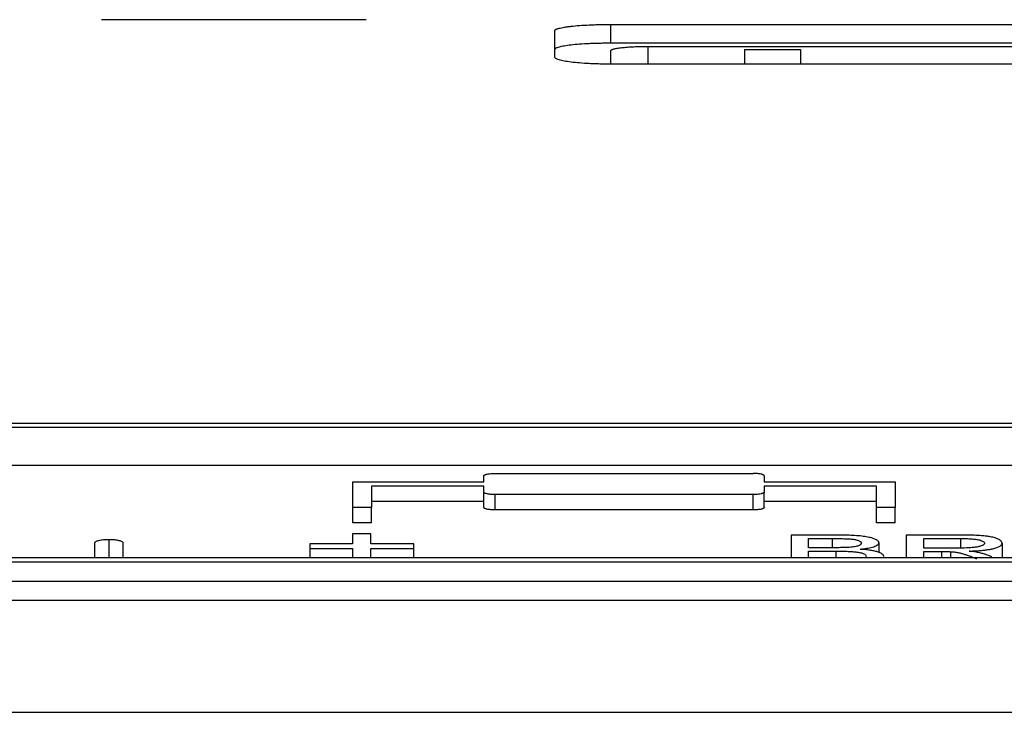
# Model space of a CAD drawing. Header units: millimetres. Extents: x -0.44 to 1.31, y -0.87 to 1.29.
# Tile 13 of 182: x 0.1679 to 0.2205, y -0.4029 to -0.3658. Entities that reach past the tile are written whole.
import ezdxf

# ---------------------------------------------------------------- set-up
doc = ezdxf.new("R2010")
doc.units = ezdxf.units.MM

msp = doc.modelspace()

# ---------------------------------------------------------------- linework, layer by layer
at = {"color": 7, "linetype": 'Continuous', "lineweight": 25}
for p, q in [((0.1864145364, -0.3658332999), (0.1722568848, -0.3658332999)), ((0.1964982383, -0.3678399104), (0.1964982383, -0.3664230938)), ((0.1994982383, -0.3660865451), (0.3224982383, -0.3660865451)), ((0.1994982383, -0.3670926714), (0.1994982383, -0.3660865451)), ((0.3224982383, -0.3670926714), (0.1994982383, -0.3670926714)), ((0.1994982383, -0.368211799), (0.1994982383, -0.3674863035)), ((0.2014982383, -0.3672601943), (0.2334982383, -0.3672601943)), ((0.2066410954, -0.3674294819), (0.2096410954, -0.3674294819)), ((0.3224982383, -0.368211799), (0.1994982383, -0.368211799)), ((0.08266239, -0.3874040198), (0.34689679, -0.3874040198)), ((0.08266239, -0.3876239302), (0.34689679, -0.3876239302)), ((0.34689679, -0.3896718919), (0.08266239, -0.3896718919)), ((0.1933029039, -0.3900958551), (0.2071029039, -0.3900958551)), ((0.1857029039, -0.3905478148), (0.1927029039, -0.3905478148)), ((0.1927029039, -0.3905478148), (0.1927029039, -0.3902310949)), ((0.2077029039, -0.3902310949), (0.2077029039, -0.3905478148)), ((0.2077029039, -0.3905478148), (0.2147029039, -0.3905478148)), ((0.1927029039, -0.3907750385), (0.1867029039, -0.3907750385)), ((0.1927029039, -0.3910945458), (0.1927029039, -0.3907750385)), ((0.1927029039, -0.3919151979), (0.1927029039, -0.3910945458)), ((0.2071029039, -0.3912319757), (0.1933029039, -0.3912319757)), ((0.1933029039, -0.3920527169), (0.1933029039, -0.3912319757)), ((0.2071029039, -0.3920527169), (0.2071029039, -0.3912319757)), ((0.2137029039, -0.3907750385), (0.2077029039, -0.3907750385)), ((0.2077029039, -0.3907750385), (0.2077029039, -0.3910945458)), ((0.2077029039, -0.3919151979), (0.2077029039, -0.3910945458)), ((0.1927029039, -0.3915954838), (0.1867029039, -0.3915954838)), ((0.2137029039, -0.3915954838), (0.2077029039, -0.3915954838)), ((0.1867029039, -0.3919236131), (0.1857029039, -0.3919236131)), ((0.1857029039, -0.3927448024), (0.1857029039, -0.3919236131)), ((0.1867029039, -0.3927448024), (0.1867029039, -0.3919236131)), ((0.2071029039, -0.3920527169), (0.1933029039, -0.3920527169)), ((0.2147029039, -0.3919236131), (0.2137029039, -0.3919236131)), ((0.2137029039, -0.3927448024), (0.2137029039, -0.3919236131)), ((0.2147029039, -0.3927448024), (0.2147029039, -0.3919236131)), ((0.1867029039, -0.3927448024), (0.1857029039, -0.3927448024)), ((0.2147029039, -0.3927448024), (0.2137029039, -0.3927448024)), ((0.1866670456, -0.3933291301), (0.1856875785, -0.3933291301)), ((0.1719021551, -0.3946069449), (0.1719021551, -0.3938026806)), ((0.1734021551, -0.3938026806), (0.1734021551, -0.3946069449)), ((0.1856875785, -0.3938724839), (0.1834021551, -0.3938724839)), ((0.1889524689, -0.3938724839), (0.1866670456, -0.3938724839)), ((0.2116331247, -0.393399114), (0.2091359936, -0.393399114)), ((0.210076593, -0.3935817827), (0.2113472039, -0.3935817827)), ((0.2138389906, -0.393810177), (0.2138389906, -0.3943294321)), ((0.2181865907, -0.393399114), (0.2152926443, -0.393399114)), ((0.2162332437, -0.3935817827), (0.2182213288, -0.3935817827)), ((0.2204231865, -0.393826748), (0.2204231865, -0.3946069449)), ((0.1834021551, -0.394106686), (0.1856875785, -0.394106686)), ((0.1834021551, -0.394106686), (0.1834021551, -0.3946069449)), ((0.1866670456, -0.394106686), (0.1889524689, -0.394106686)), ((0.1889524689, -0.3946069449), (0.1889524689, -0.394106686)), ((0.211451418, -0.3940713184), (0.210076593, -0.3940713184)), ((0.210076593, -0.3942558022), (0.2115462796, -0.3942558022)), ((0.2180195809, -0.3940917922), (0.2162332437, -0.3940917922)), ((0.2162332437, -0.394276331), (0.2171965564, -0.394276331)), ((0.2176601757, -0.39428371), (0.2176601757, -0.3946069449)), ((0.34689679, -0.3946069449), (0.08266239, -0.3946069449)), ((0.34689679, -0.3948526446), (0.08266239, -0.3948526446)), ((0.34689679, -0.3958824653), (0.08266239, -0.3958824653)), ((0.07666239, -0.3968744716), (0.35289679, -0.3968744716)), ((0.0895446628, -0.4028744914), (0.3400145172, -0.4028744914))]:
    msp.add_line(p, q, dxfattribs=at)
at = {"color": 250, "linetype": 'Continuous', "lineweight": 25}
for p, q in [((0.2014982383, -0.368211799), (0.2014982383, -0.3672601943)), ((0.1726521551, -0.3936261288), (0.1726521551, -0.3946069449)), ((0.2113472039, -0.3940713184), (0.2113472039, -0.3935817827)), ((0.2182213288, -0.3940886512), (0.2182213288, -0.3935817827)), ((0.2115462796, -0.3946069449), (0.2115462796, -0.3942558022)), ((0.2171965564, -0.3946069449), (0.2171965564, -0.394276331))]:
    msp.add_line(p, q, dxfattribs=at)
at = {"color": 7, "linetype": 'Continuous', "lineweight": 25}
for points, knots in [([(0.1964982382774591, -0.3664230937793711), (0.19649912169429, -0.3664167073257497), (0.1965008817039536, -0.3664039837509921), (0.1965152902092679, -0.3663850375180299), (0.1965383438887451, -0.366366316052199), (0.1965708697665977, -0.3663478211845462), (0.1966126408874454, -0.3663295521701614), (0.1966637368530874, -0.3663115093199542), (0.1967384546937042, -0.3662894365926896), (0.1968457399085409, -0.3662638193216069), (0.1969963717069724, -0.3662355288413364), (0.1971713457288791, -0.3662089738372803), (0.1974343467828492, -0.3661764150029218), (0.1978150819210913, -0.3661413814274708), (0.1982498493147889, -0.3661153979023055), (0.1986202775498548, -0.3661005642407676), (0.198907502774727, -0.3660925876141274), (0.1992012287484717, -0.3660874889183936), (0.1993993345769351, -0.3660868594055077), (0.1994982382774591, -0.3660865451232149)], [0, 0, 0, 0, 0.0360118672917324, 0.0717455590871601, 0.1073114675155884, 0.1428215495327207, 0.1783882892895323, 0.2141236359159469, 0.2501379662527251, 0.3123622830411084, 0.3746897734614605, 0.4372851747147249, 0.4999731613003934, 0.6244182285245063, 0.749390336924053, 0.8116516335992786, 0.8742534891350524, 0.9372214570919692, 1, 1, 1, 1]), ([(0.1994982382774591, -0.3670926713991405), (0.199449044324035, -0.3670927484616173), (0.1993507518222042, -0.3670929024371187), (0.1992036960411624, -0.3670941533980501), (0.1990572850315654, -0.3670961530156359), (0.1988633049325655, -0.3670999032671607), (0.198623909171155, -0.3671065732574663), (0.1982537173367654, -0.3671213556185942), (0.1978178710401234, -0.3671473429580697), (0.1973612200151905, -0.3671892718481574), (0.1969864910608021, -0.3672404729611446), (0.196754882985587, -0.3672892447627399), (0.1966226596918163, -0.3673308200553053), (0.1965515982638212, -0.3673630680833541), (0.1965065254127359, -0.3673960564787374), (0.196501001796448, -0.3674183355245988), (0.1964982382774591, -0.3674294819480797)], [0, 0, 0, 0, 0.0312464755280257, 0.0624323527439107, 0.0936342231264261, 0.1249285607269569, 0.1874854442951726, 0.2501783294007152, 0.3746281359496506, 0.499788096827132, 0.6243634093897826, 0.7492947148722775, 0.8117842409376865, 0.8744329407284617, 0.9371775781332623, 1, 1, 1, 1]), ([(0.1994982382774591, -0.3674863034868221), (0.1994990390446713, -0.3674813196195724), (0.1995006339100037, -0.3674713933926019), (0.1995137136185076, -0.3674566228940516), (0.1995346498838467, -0.3674420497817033), (0.1995641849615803, -0.3674276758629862), (0.1996021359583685, -0.367413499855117), (0.1996786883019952, -0.3673904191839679), (0.1998221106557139, -0.367359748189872), (0.2000722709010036, -0.3673254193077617), (0.2003758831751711, -0.3672970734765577), (0.2006662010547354, -0.3672796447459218), (0.2009128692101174, -0.3672696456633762), (0.2011043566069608, -0.3672642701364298), (0.2013002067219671, -0.3672608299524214), (0.201432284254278, -0.3672604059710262), (0.2014982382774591, -0.3672601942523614)], [0, 0, 0, 0, 0.0419827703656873, 0.0836158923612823, 0.1250753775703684, 0.1665394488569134, 0.2081862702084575, 0.2501916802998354, 0.374976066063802, 0.4998168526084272, 0.6245497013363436, 0.7493239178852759, 0.811573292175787, 0.8742200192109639, 0.9371907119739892, 1, 1, 1, 1]), ([(0.2066410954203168, -0.3674294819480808), (0.2066410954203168, -0.3676843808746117), (0.2066410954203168, -0.367939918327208), (0.2066410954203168, -0.3682111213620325), (0.2066410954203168, -0.3682117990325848)], [0, 0, 0, 0, 0.9975012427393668, 1, 1, 1, 1]), ([(0.2096410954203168, -0.3674294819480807), (0.2096410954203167, -0.3676843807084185), (0.2096410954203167, -0.3679399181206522), (0.2096410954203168, -0.3682111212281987), (0.2096410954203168, -0.3682117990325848)], [0, 0, 0, 0, 0.9975007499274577, 1, 1, 1, 1]), ([(0.1994982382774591, -0.3682117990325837), (0.1994490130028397, -0.3682117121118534), (0.1993506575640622, -0.3682115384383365), (0.1992035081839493, -0.3682101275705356), (0.1990570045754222, -0.3682078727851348), (0.1988629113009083, -0.3682036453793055), (0.1986233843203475, -0.3681961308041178), (0.1982530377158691, -0.3681794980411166), (0.1978171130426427, -0.3681503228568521), (0.1973605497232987, -0.3681034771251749), (0.19698604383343, -0.3680466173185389), (0.1967546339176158, -0.3679928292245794), (0.1966225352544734, -0.3679472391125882), (0.196551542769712, -0.3679120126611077), (0.1965065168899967, -0.3678761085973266), (0.1965009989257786, -0.3678519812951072), (0.1964982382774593, -0.3678399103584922)], [0, 0, 0, 0, 0.0312456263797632, 0.0624308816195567, 0.0936327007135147, 0.1249278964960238, 0.1874822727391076, 0.2501790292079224, 0.3746301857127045, 0.4997881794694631, 0.6243749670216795, 0.7492956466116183, 0.8117890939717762, 0.8744431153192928, 0.9371836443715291, 1, 1, 1, 1]), ([(0.1927029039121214, -0.39023109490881), (0.1927037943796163, -0.3902255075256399), (0.1927055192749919, -0.3902146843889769), (0.1927187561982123, -0.3901993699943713), (0.1927377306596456, -0.3901854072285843), (0.1927615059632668, -0.3901728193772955), (0.1927883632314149, -0.3901615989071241), (0.1928169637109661, -0.3901517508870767), (0.1928461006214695, -0.3901432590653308), (0.1929030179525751, -0.3901291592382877), (0.1930002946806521, -0.3901127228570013), (0.1931482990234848, -0.3900985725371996), (0.193252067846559, -0.3900967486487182), (0.1933029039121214, -0.3900958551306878)], [0, 0, 0, 0, 0.0802796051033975, 0.1555069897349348, 0.2256828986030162, 0.2908085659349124, 0.3508858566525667, 0.4059174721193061, 0.4559072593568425, 0.5008606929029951, 0.6741337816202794, 0.8403590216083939, 0.9999999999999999, 0.9999999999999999, 0.9999999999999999, 0.9999999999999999]), ([(0.2077029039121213, -0.390231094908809), (0.2077019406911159, -0.3902253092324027), (0.2077000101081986, -0.3902137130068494), (0.2076841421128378, -0.3901964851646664), (0.207655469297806, -0.390177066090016), (0.2076068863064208, -0.3901561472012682), (0.207533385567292, -0.3901356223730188), (0.2074423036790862, -0.3901184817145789), (0.2073373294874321, -0.3901058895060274), (0.2072225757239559, -0.3900973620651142), (0.2071427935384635, -0.3900963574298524), (0.2071029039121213, -0.3900958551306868)], [0, 0, 0, 0, 0.0827130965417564, 0.1657817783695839, 0.2505385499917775, 0.3744919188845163, 0.4998998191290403, 0.6224380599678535, 0.7493556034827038, 0.874682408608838, 1, 1, 1, 1]), ([(0.1933029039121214, -0.3912319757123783), (0.1932777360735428, -0.3912317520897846), (0.193226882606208, -0.3912313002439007), (0.1931511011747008, -0.3912277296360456), (0.1930764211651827, -0.3912220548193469), (0.1930042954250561, -0.3912140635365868), (0.1929362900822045, -0.3912037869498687), (0.1928643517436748, -0.3911894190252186), (0.1927890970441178, -0.3911671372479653), (0.1927189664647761, -0.3911347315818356), (0.1927085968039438, -0.3911087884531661), (0.1927029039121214, -0.391094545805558)], [0, 0, 0, 0, 0.0791815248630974, 0.1599920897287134, 0.2424978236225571, 0.3267608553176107, 0.4128394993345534, 0.5007884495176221, 0.630993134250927, 0.7974170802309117, 1, 1, 1, 1]), ([(0.2077029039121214, -0.391094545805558), (0.207702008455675, -0.3911002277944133), (0.2077002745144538, -0.3911112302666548), (0.2076869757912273, -0.3911267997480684), (0.2076679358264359, -0.3911409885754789), (0.20764411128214, -0.3911537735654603), (0.2076172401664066, -0.3911651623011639), (0.2075886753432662, -0.3911751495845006), (0.2075596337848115, -0.3911837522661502), (0.2075027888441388, -0.3911980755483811), (0.2074055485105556, -0.3912147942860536), (0.2072575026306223, -0.3912292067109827), (0.207153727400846, -0.3912310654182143), (0.2071029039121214, -0.3912319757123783)], [0, 0, 0, 0, 0.0805294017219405, 0.1559352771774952, 0.2262183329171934, 0.2913797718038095, 0.3514214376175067, 0.4063460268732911, 0.4561574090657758, 0.5008611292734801, 0.6742411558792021, 0.8404609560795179, 1, 1, 1, 1]), ([(0.1933029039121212, -0.3920527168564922), (0.1932833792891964, -0.3920525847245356), (0.1932442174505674, -0.3920523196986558), (0.1931857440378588, -0.3920501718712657), (0.1931276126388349, -0.3920467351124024), (0.1930526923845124, -0.392040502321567), (0.1929646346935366, -0.3920297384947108), (0.1928740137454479, -0.392012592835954), (0.1927995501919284, -0.3919916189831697), (0.192745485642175, -0.3919678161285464), (0.1927092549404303, -0.3919419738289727), (0.1927050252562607, -0.3919241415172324), (0.1927029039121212, -0.3919151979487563)], [0, 0, 0, 0, 0.0614333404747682, 0.1232209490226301, 0.1860221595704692, 0.2504652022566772, 0.3745084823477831, 0.499756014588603, 0.6217249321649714, 0.7490293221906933, 0.8741288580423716, 1, 1, 1, 1]), ([(0.2077029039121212, -0.3919151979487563), (0.20770194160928, -0.391921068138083), (0.2077000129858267, -0.3919328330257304), (0.2076841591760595, -0.3919503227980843), (0.2076555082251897, -0.3919700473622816), (0.2076069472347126, -0.3919913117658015), (0.2075334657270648, -0.3920121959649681), (0.2074423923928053, -0.3920296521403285), (0.2073374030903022, -0.3920424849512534), (0.207222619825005, -0.3920511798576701), (0.2071428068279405, -0.3920522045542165), (0.2071029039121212, -0.3920527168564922)], [0, 0, 0, 0, 0.0827235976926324, 0.1657925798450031, 0.2505366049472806, 0.3744878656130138, 0.499903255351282, 0.6224537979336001, 0.7493636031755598, 0.8746930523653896, 1, 1, 1, 1]), ([(0.1719021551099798, -0.3938026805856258), (0.1719028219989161, -0.3937969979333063), (0.1719041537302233, -0.3937856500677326), (0.1719150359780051, -0.3937687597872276), (0.1719325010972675, -0.3937520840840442), (0.1719644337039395, -0.3937305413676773), (0.172021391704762, -0.3937049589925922), (0.172113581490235, -0.3936781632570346), (0.1722276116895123, -0.3936557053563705), (0.1723589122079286, -0.3936392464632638), (0.1725024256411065, -0.3936281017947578), (0.1726022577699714, -0.3936267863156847), (0.1726521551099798, -0.3936261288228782)], [0, 0, 0, 0, 0.0622909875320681, 0.1243908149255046, 0.1868566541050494, 0.2502360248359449, 0.3737581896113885, 0.500023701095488, 0.6226593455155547, 0.7494333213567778, 0.8747636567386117, 1, 1, 1, 1]), ([(0.1726521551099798, -0.3936261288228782), (0.172676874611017, -0.3936262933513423), (0.1727262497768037, -0.3936266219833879), (0.1727997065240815, -0.3936293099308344), (0.1728721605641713, -0.3936336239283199), (0.1729651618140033, -0.3936414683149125), (0.1730749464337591, -0.3936553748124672), (0.1731879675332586, -0.3936775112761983), (0.1732815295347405, -0.3937045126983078), (0.1733490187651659, -0.3937350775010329), (0.1733942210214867, -0.3937682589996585), (0.1733995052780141, -0.3937911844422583), (0.1734021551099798, -0.3938026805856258)], [0, 0, 0, 0, 0.0621550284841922, 0.1241495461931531, 0.1866315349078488, 0.2502340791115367, 0.3730987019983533, 0.4999559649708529, 0.6219749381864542, 0.7491243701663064, 0.8741964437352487, 1, 1, 1, 1]), ([(0.2091359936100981, -0.3933991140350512), (0.2091359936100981, -0.3936950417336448), (0.2091359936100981, -0.3940948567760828), (0.2091359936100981, -0.3945013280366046), (0.2091359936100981, -0.3946069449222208)], [0, 0, 0, 0, 0.7401614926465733, 1, 1, 1, 1]), ([(0.2113472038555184, -0.3935817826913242), (0.2114473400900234, -0.3935820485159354), (0.2116269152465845, -0.3935825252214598), (0.2119092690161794, -0.3935861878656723), (0.2121672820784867, -0.393594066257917), (0.2124277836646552, -0.3936119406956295), (0.2126423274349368, -0.3936490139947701), (0.2127689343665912, -0.3936943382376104), (0.2128387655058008, -0.3937346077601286), (0.2128740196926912, -0.3937640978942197), (0.2128925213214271, -0.393796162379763), (0.2128962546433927, -0.3938176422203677), (0.2128983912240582, -0.393829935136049)], [0, 0, 0, 0, 0.1374721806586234, 0.246530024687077, 0.3880481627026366, 0.4943052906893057, 0.6159070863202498, 0.7466006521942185, 0.8088666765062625, 0.8728422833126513, 0.9272276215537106, 1, 1, 1, 1]), ([(0.2138389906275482, -0.3938101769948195), (0.2138351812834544, -0.3937930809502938), (0.2138283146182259, -0.3937622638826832), (0.2137952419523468, -0.3937164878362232), (0.2137382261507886, -0.393673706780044), (0.2136317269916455, -0.3936161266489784), (0.2134540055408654, -0.3935503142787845), (0.2131700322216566, -0.3934863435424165), (0.2128228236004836, -0.3934412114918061), (0.212449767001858, -0.393414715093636), (0.2120461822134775, -0.393401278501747), (0.2117785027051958, -0.3933998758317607), (0.2116331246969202, -0.3933991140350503)], [0, 0, 0, 0, 0.0692257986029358, 0.1247853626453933, 0.1874653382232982, 0.2501357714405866, 0.3784677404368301, 0.4995193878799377, 0.6183667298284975, 0.7488940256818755, 0.8636231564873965, 0.9999999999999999, 0.9999999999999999, 0.9999999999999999, 0.9999999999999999]), ([(0.2128983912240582, -0.393829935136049), (0.2128932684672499, -0.3938538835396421), (0.212882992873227, -0.3939019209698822), (0.2127822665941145, -0.3939585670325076), (0.2126550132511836, -0.3939968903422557), (0.2125414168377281, -0.3940202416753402), (0.212404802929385, -0.3940389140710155), (0.2123071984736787, -0.3940476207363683), (0.2122530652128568, -0.3940524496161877)], [0, 0, 0, 0, 0.2479872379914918, 0.4974306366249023, 0.6198084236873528, 0.7482393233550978, 0.8603688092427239, 1, 1, 1, 1]), ([(0.2128382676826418, -0.3941532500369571), (0.2129078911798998, -0.3941448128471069), (0.2130465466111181, -0.3941280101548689), (0.2133045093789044, -0.3940864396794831), (0.2135786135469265, -0.3940193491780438), (0.2137528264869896, -0.3939361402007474), (0.2138285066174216, -0.3938649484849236), (0.2138354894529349, -0.3938284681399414), (0.2138389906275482, -0.3938101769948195)], [0, 0, 0, 0, 0.1250486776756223, 0.2490348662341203, 0.4990090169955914, 0.7495822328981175, 0.8744412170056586, 0.9999999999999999, 0.9999999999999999, 0.9999999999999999, 0.9999999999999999]), ([(0.2152926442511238, -0.3933991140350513), (0.2152926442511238, -0.3936950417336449), (0.2152926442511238, -0.3940948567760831), (0.2152926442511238, -0.3945013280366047), (0.2152926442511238, -0.3946069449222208)], [0, 0, 0, 0, 0.7401614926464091, 1, 1, 1, 1]), ([(0.2194825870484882, -0.3938315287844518), (0.2194807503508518, -0.393840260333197), (0.2194771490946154, -0.3938573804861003), (0.219462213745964, -0.3938824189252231), (0.2194402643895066, -0.3939062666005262), (0.2194107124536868, -0.3939289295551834), (0.2193519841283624, -0.3939628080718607), (0.2192430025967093, -0.3940048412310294), (0.2190495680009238, -0.3940455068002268), (0.2188101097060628, -0.3940712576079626), (0.2184656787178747, -0.3940892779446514), (0.2181951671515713, -0.3940908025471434), (0.2180195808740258, -0.3940917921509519)], [0, 0, 0, 0, 0.0536385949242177, 0.1051704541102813, 0.1548815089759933, 0.2030901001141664, 0.2501450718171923, 0.3786455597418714, 0.4999332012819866, 0.6155412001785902, 0.7504517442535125, 1, 1, 1, 1]), ([(0.2204231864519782, -0.393826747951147), (0.2204199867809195, -0.3938086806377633), (0.220414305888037, -0.3937766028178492), (0.2203872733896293, -0.3937285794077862), (0.2203385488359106, -0.3936837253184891), (0.2202427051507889, -0.3936220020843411), (0.2200756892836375, -0.3935511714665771), (0.2198287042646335, -0.3934890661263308), (0.2195674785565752, -0.3934506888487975), (0.2193073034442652, -0.3934272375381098), (0.2189977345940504, -0.3934104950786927), (0.2186186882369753, -0.3934011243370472), (0.2183417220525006, -0.3933998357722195), (0.2181865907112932, -0.3933991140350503)], [0, 0, 0, 0, 0.0702363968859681, 0.1247020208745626, 0.1880213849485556, 0.249786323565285, 0.3798235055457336, 0.4997830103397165, 0.5743057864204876, 0.6570629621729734, 0.750345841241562, 0.8601663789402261, 0.9999999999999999, 0.9999999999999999, 0.9999999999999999, 0.9999999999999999]), ([(0.2182213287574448, -0.3935817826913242), (0.2182723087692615, -0.3935820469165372), (0.2183703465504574, -0.3935825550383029), (0.2185112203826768, -0.3935855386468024), (0.2186399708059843, -0.3935901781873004), (0.2188092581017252, -0.3935995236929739), (0.2190115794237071, -0.3936187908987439), (0.2192041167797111, -0.3936544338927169), (0.2193370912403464, -0.3936955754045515), (0.2194220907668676, -0.3937369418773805), (0.2194705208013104, -0.3937830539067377), (0.2194783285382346, -0.3938144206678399), (0.2194825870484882, -0.3938315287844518)], [0, 0, 0, 0, 0.0812259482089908, 0.1562026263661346, 0.225216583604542, 0.2886352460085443, 0.4333581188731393, 0.5697058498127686, 0.6758889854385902, 0.7845730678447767, 0.8825014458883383, 1, 1, 1, 1]), ([(0.218654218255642, -0.3942558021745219), (0.2187213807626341, -0.3942529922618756), (0.2188491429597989, -0.3942476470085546), (0.2190291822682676, -0.3942378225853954), (0.2191882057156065, -0.3942271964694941), (0.2193646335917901, -0.3942120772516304), (0.2195549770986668, -0.3941907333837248), (0.2197545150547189, -0.3941613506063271), (0.220047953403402, -0.3941025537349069), (0.2202514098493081, -0.3940278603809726), (0.2203595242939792, -0.3939497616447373), (0.2203965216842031, -0.3939110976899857), (0.220417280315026, -0.3938696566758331), (0.2204210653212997, -0.3938421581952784), (0.2204231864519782, -0.393826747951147)], [0, 0, 0, 0, 0.0725624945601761, 0.138034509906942, 0.1965701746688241, 0.2483855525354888, 0.337774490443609, 0.4206959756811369, 0.4985831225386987, 0.7484839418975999, 0.8091942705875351, 0.8739586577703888, 0.9293659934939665, 1, 1, 1, 1]), ([(0.1856875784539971, -0.3941066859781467), (0.1856875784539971, -0.3942089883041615), (0.1856875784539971, -0.3943753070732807), (0.1856875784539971, -0.3945425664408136), (0.1856875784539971, -0.3946069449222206)], [0, 0, 0, 0, 0.6150979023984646, 1, 1, 1, 1]), ([(0.186667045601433, -0.3946069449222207), (0.186667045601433, -0.3945205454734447), (0.186667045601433, -0.39435332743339), (0.186667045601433, -0.3941870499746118), (0.186667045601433, -0.3941066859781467)], [0, 0, 0, 0, 0.5166873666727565, 1, 1, 1, 1]), ([(0.2100765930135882, -0.3946069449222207), (0.2100765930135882, -0.3945713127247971), (0.2100765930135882, -0.3944538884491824), (0.2100765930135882, -0.3943371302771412), (0.2100765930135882, -0.3942558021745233)], [0, 0, 0, 0, 0.3034483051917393, 1, 1, 1, 1]), ([(0.2122530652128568, -0.3940524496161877), (0.212222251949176, -0.394054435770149), (0.2121557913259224, -0.3940587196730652), (0.2120461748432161, -0.3940630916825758), (0.2119205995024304, -0.3940667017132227), (0.2117786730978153, -0.3940692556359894), (0.2116204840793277, -0.3940709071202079), (0.2115095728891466, -0.3940711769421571), (0.2114514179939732, -0.3940713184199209)], [0, 0, 0, 0, 0.1186262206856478, 0.255862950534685, 0.4122853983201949, 0.5882807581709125, 0.78412016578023, 1, 1, 1, 1]), ([(0.2115462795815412, -0.3942558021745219), (0.2116528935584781, -0.3942562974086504), (0.2118441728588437, -0.3942571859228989), (0.2121381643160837, -0.3942630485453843), (0.2124095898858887, -0.394275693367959), (0.2126699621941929, -0.3943011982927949), (0.2128800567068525, -0.3943405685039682), (0.2130357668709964, -0.394394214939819), (0.2131320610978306, -0.3944600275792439), (0.2131469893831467, -0.3945079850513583), (0.2131549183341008, -0.3945334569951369)], [0, 0, 0, 0, 0.1394188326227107, 0.2501354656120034, 0.3855858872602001, 0.4997238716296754, 0.6160917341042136, 0.732381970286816, 0.8578584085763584, 1, 1, 1, 1]), ([(0.2140955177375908, -0.3945366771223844), (0.2140939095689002, -0.3945245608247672), (0.214091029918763, -0.3945028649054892), (0.2140735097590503, -0.3944598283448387), (0.2140232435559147, -0.394408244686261), (0.2139173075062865, -0.3943478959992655), (0.2137662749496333, -0.3942928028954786), (0.2135771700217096, -0.3942442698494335), (0.2133915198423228, -0.394211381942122), (0.2132295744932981, -0.3941896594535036), (0.2131083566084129, -0.3941759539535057), (0.2129768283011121, -0.3941638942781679), (0.2128880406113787, -0.3941570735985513), (0.2128382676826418, -0.3941532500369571)], [0, 0, 0, 0, 0.0696005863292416, 0.1246295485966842, 0.248221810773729, 0.3721810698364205, 0.4982204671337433, 0.6230413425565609, 0.7484445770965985, 0.8099749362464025, 0.8742371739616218, 0.9294994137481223, 1, 1, 1, 1]), ([(0.2162332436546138, -0.3946069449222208), (0.2162332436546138, -0.3946023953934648), (0.2162332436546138, -0.3944916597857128), (0.2162332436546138, -0.3943817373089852), (0.2162332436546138, -0.3942763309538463)], [0, 0, 0, 0, 0.0410846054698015, 0.9999999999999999, 0.9999999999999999, 0.9999999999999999, 0.9999999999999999]), ([(0.2171965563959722, -0.3942763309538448), (0.2172835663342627, -0.3942764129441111), (0.2174388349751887, -0.3942765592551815), (0.217592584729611, -0.3942815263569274), (0.2176601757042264, -0.3942837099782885)], [0, 0, 0, 0, 0.560383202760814, 1, 1, 1, 1]), ([(0.2176601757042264, -0.3942837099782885), (0.2177463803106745, -0.3942905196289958), (0.2178750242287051, -0.3943006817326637), (0.2180289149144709, -0.3943234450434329), (0.2181619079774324, -0.3943479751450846), (0.2183163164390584, -0.3943873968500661), (0.2185136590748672, -0.3944492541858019), (0.2187653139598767, -0.3945412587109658), (0.2189507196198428, -0.394614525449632), (0.2190603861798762, -0.3946578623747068)], [0, 0, 0, 0, 0.1247093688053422, 0.1861049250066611, 0.249822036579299, 0.3576723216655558, 0.4996923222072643, 0.7040704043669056, 1, 1, 1, 1]), ([(0.2191726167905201, -0.3943347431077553), (0.2191336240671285, -0.3943268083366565), (0.2190556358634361, -0.3943109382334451), (0.2188839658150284, -0.3942837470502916), (0.2187461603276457, -0.3942669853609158), (0.218654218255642, -0.3942558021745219)], [0, 0, 0, 0, 0.2496937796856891, 0.4994052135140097, 1, 1, 1, 1]), ([(0.2198753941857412, -0.3945534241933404), (0.2198197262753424, -0.3945316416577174), (0.2197193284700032, -0.3944923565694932), (0.219558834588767, -0.3944366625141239), (0.21938067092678, -0.3943852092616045), (0.2192449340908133, -0.3943522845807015), (0.2191726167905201, -0.3943347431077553)], [0, 0, 0, 0, 0.2771251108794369, 0.4997987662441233, 0.7335048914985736, 1, 1, 1, 1])]:
    msp.add_open_spline(points, degree=3, knots=knots, dxfattribs=at)
for points in [[(0.1857029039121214, -0.3919236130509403), (0.1857029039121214, -0.3914602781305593), (0.1857029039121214, -0.3910016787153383), (0.1857029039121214, -0.3905478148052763)], [(0.2147029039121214, -0.3905478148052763), (0.2147029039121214, -0.3910016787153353), (0.2147029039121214, -0.3914602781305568), (0.2147029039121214, -0.3919236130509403)], [(0.1867029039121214, -0.3907750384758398), (0.1867029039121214, -0.3911546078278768), (0.1867029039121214, -0.3915374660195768), (0.1867029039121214, -0.3919236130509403)], [(0.2137029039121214, -0.3919236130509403), (0.2137029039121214, -0.3915374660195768), (0.2137029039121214, -0.3911546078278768), (0.2137029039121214, -0.3907750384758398)], [(0.1856875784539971, -0.3933291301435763), (0.1856875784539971, -0.3935095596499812), (0.1856875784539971, -0.3936906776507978), (0.1856875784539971, -0.3938724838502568)], [(0.186667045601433, -0.3938724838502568), (0.186667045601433, -0.3936906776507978), (0.186667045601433, -0.3935095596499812), (0.186667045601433, -0.3933291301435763)], [(0.18340215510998, -0.3938724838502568), (0.18340215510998, -0.3939504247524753), (0.18340215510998, -0.3940284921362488), (0.18340215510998, -0.3941066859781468)], [(0.1889524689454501, -0.3941066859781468), (0.1889524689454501, -0.3940284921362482), (0.1889524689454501, -0.3939504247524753), (0.1889524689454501, -0.3938724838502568)], [(0.2100765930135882, -0.3940713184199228), (0.2100765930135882, -0.3939075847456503), (0.2100765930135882, -0.3937444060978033), (0.2100765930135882, -0.3935817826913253)], [(0.2162332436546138, -0.3940917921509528), (0.2162332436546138, -0.3939211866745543), (0.2162332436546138, -0.3937511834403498), (0.2162332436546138, -0.3935817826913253)]]:
    msp.add_open_spline(points, degree=3, dxfattribs=at)

doc.saveas('drawing.dxf')
